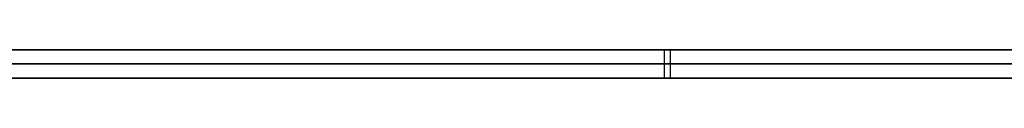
# Model space of a CAD drawing. Extents: x -3.09 to 3.09, y -0.36 to 1.94.
# Tile 73 of 168: x -1.274436 to -1.260696, y 1.8416 to 1.842. Entities that reach past the tile are written whole.
import ezdxf

# ---------------------------------------------------------------- set-up
doc = ezdxf.new("R2010")
doc.units = 0
doc.layers.get('0').update_dxf_attribs({"linetype": 'CONTINUOUS'})

# ---------------------------------------------------------------- blocks, each defined once
blk = doc.blocks.new('*U1')
at = {"extrusion": (0, 1, 0)}
for p, q in [((-3.01875, 1.842, 0.83), (3.01875, 1.842, 0.83)), ((3.01875, 1.842, -0.83), (-3.01875, 1.842, -0.83)), ((-2.92375, 1.842, -0.815), (2.92375, 1.842, -0.815)), ((2.92375, 1.842, 0.815), (-2.92375, 1.842, 0.815)), ((2.92375, 1.842, -0.7525), (-2.92375, 1.842, -0.7525)), ((-2.92375, 1.842, 0.7525), (2.92375, 1.842, 0.7525)), ((-2.45875, 1.842, -0.25), (-0.01875, 1.842, -0.25)), ((-0.01875, 1.842, 0.25), (-2.45875, 1.842, 0.25)), ((-2.45875, 1.8418, 0.25), (-0.01875, 1.8418, 0.25)), ((-0.01875, 1.8418, -0.25), (-2.45875, 1.8418, -0.25)), ((2.92375, 1.8416, -0.815), (-2.92375, 1.8416, -0.815)), ((-2.92375, 1.8416, 0.815), (2.92375, 1.8416, 0.815)), ((2.92375, 1.8416, -0.7525), (-2.92375, 1.8416, -0.7525)), ((-2.92375, 1.8416, 0.7525), (2.92375, 1.8416, 0.7525))]:
    blk.add_line(p, q, dxfattribs=at)
at = {"extrusion": (0, 0, -1)}
for p, q in [((-3.01875, 1.842, 0.83), (3.01875, 1.842, 0.83)), ((2.92375, 1.842, -0.7525), (-2.92375, 1.842, -0.7525)), ((2.92375, 1.842, 0.815), (-2.92375, 1.842, 0.815)), ((-0.01875, 1.842, 0.25), (-2.45875, 1.842, 0.25)), ((-2.45875, 1.8418, 0.25), (-0.01875, 1.8418, 0.25)), ((2.92375, 1.8416, -0.7525), (-2.92375, 1.8416, -0.7525)), ((-2.92375, 1.8416, 0.815), (2.92375, 1.8416, 0.815))]:
    blk.add_line(p, q, dxfattribs=at)
for p, q in [((3.01875, 1.842, -0.83), (-3.01875, 1.842, -0.83)), ((-2.92375, 1.842, 0.7525), (2.92375, 1.842, 0.7525)), ((-2.92375, 1.842, -0.815), (2.92375, 1.842, -0.815)), ((-2.45875, 1.842, -0.25), (-0.01875, 1.842, -0.25)), ((-1.265441, 1.842, 0.513183), (-1.265441, 1.8416, 0.513183)), ((-1.265441, 1.842, 0.408938), (-1.265441, 1.8416, 0.408938)), ((-1.265441, 1.842, 0.408938), (-1.265441, 1.8416, 0.408938)), ((-1.265441, 1.842, 0.513183), (-1.265441, 1.8416, 0.513183)), ((-1.26536, 1.842, 0.501673), (-1.26536, 1.8416, 0.501673)), ((-1.26536, 1.842, 0.420449), (-1.26536, 1.8416, 0.420449)), ((-1.26536, 1.842, 0.420449), (-1.26536, 1.8416, 0.420449)), ((-1.26536, 1.842, 0.501673), (-1.26536, 1.8416, 0.501673)), ((-0.01875, 1.8418, -0.25), (-2.45875, 1.8418, -0.25)), ((-2.92375, 1.8416, 0.7525), (2.92375, 1.8416, 0.7525)), ((2.92375, 1.8416, -0.815), (-2.92375, 1.8416, -0.815))]:
    blk.add_line(p, q)
for points in [[(-1.26544, 1.842, 0.513183), (-1.26566, 1.842, 0.513183), (-1.26588, 1.842, 0.513182), (-1.2661, 1.842, 0.51318), (-1.26632, 1.842, 0.513177), (-1.26654, 1.842, 0.513174), (-1.26676, 1.842, 0.513169), (-1.26697, 1.842, 0.513164), (-1.26719, 1.842, 0.513159), (-1.26741, 1.842, 0.513152), (-1.26763, 1.842, 0.513145), (-1.26784, 1.842, 0.513137), (-1.26806, 1.842, 0.513128), (-1.26827, 1.842, 0.513118), (-1.26849, 1.842, 0.513108), (-1.2687, 1.842, 0.513097), (-1.26892, 1.842, 0.513085), (-1.26913, 1.842, 0.513072), (-1.26934, 1.842, 0.513059), (-1.26956, 1.842, 0.513044), (-1.26977, 1.842, 0.513029), (-1.26998, 1.842, 0.513013), (-1.27019, 1.842, 0.512997), (-1.2704, 1.842, 0.51298), (-1.27061, 1.842, 0.512962), (-1.27082, 1.842, 0.512943), (-1.27103, 1.842, 0.512923), (-1.27124, 1.842, 0.512903), (-1.27145, 1.842, 0.512881), (-1.27166, 1.842, 0.51286), (-1.27187, 1.842, 0.512837), (-1.27208, 1.842, 0.512813), (-1.27228, 1.842, 0.512789), (-1.27249, 1.842, 0.512764), (-1.2727, 1.842, 0.512738), (-1.2729, 1.842, 0.512712), (-1.27311, 1.842, 0.512684), (-1.27331, 1.842, 0.512656), (-1.27352, 1.842, 0.512627), (-1.27372, 1.842, 0.512598), (-1.27393, 1.842, 0.512567), (-1.27413, 1.842, 0.512536), (-1.27433, 1.842, 0.512504), (-1.27454, 1.842, 0.512472)], [(-1.26544, 1.842, 0.513183), (-1.26566, 1.842, 0.513183), (-1.26588, 1.842, 0.513182), (-1.2661, 1.842, 0.51318), (-1.26632, 1.842, 0.513177), (-1.26654, 1.842, 0.513174), (-1.26676, 1.842, 0.513169), (-1.26697, 1.842, 0.513164), (-1.26719, 1.842, 0.513159), (-1.26741, 1.842, 0.513152), (-1.26763, 1.842, 0.513145), (-1.26784, 1.842, 0.513137), (-1.26806, 1.842, 0.513128), (-1.26827, 1.842, 0.513118), (-1.26849, 1.842, 0.513108), (-1.2687, 1.842, 0.513097), (-1.26892, 1.842, 0.513085), (-1.26913, 1.842, 0.513072), (-1.26934, 1.842, 0.513059), (-1.26956, 1.842, 0.513044), (-1.26977, 1.842, 0.513029), (-1.26998, 1.842, 0.513013), (-1.27019, 1.842, 0.512997), (-1.2704, 1.842, 0.51298), (-1.27061, 1.842, 0.512962), (-1.27082, 1.842, 0.512943), (-1.27103, 1.842, 0.512923), (-1.27124, 1.842, 0.512903), (-1.27145, 1.842, 0.512881), (-1.27166, 1.842, 0.51286), (-1.27187, 1.842, 0.512837), (-1.27208, 1.842, 0.512813), (-1.27228, 1.842, 0.512789), (-1.27249, 1.842, 0.512764), (-1.2727, 1.842, 0.512738), (-1.2729, 1.842, 0.512712), (-1.27311, 1.842, 0.512684), (-1.27331, 1.842, 0.512656), (-1.27352, 1.842, 0.512627), (-1.27372, 1.842, 0.512598), (-1.27393, 1.842, 0.512567), (-1.27413, 1.842, 0.512536), (-1.27433, 1.842, 0.512504), (-1.27454, 1.842, 0.512472)], [(-1.27445, 1.842, 0.40965), (-1.27424, 1.842, 0.409617), (-1.27404, 1.842, 0.409585), (-1.27384, 1.842, 0.409554), (-1.27364, 1.842, 0.409524), (-1.27343, 1.842, 0.409494), (-1.27323, 1.842, 0.409465), (-1.27303, 1.842, 0.409437), (-1.27282, 1.842, 0.40941), (-1.27262, 1.842, 0.409383), (-1.27241, 1.842, 0.409357), (-1.27221, 1.842, 0.409332), (-1.272, 1.842, 0.409308), (-1.27179, 1.842, 0.409285), (-1.27159, 1.842, 0.409262), (-1.27138, 1.842, 0.40924), (-1.27117, 1.842, 0.409219), (-1.27097, 1.842, 0.409198), (-1.27076, 1.842, 0.409179), (-1.27055, 1.842, 0.40916), (-1.27034, 1.842, 0.409142), (-1.27013, 1.842, 0.409125), (-1.26992, 1.842, 0.409108), (-1.26971, 1.842, 0.409092), (-1.2695, 1.842, 0.409077), (-1.26929, 1.842, 0.409063), (-1.26908, 1.842, 0.40905), (-1.26887, 1.842, 0.409037), (-1.26866, 1.842, 0.409025), (-1.26845, 1.842, 0.409014), (-1.26823, 1.842, 0.409003), (-1.26802, 1.842, 0.408994), (-1.26781, 1.842, 0.408985), (-1.26759, 1.842, 0.408977), (-1.26738, 1.842, 0.408969), (-1.26717, 1.842, 0.408963), (-1.26695, 1.842, 0.408957), (-1.26674, 1.842, 0.408952), (-1.26652, 1.842, 0.408948), (-1.26631, 1.842, 0.408944), (-1.26609, 1.842, 0.408942), (-1.26587, 1.842, 0.40894), (-1.26566, 1.842, 0.408939), (-1.26544, 1.842, 0.408938)], [(-1.27445, 1.842, 0.40965), (-1.27424, 1.842, 0.409617), (-1.27404, 1.842, 0.409585), (-1.27384, 1.842, 0.409554), (-1.27364, 1.842, 0.409524), (-1.27343, 1.842, 0.409494), (-1.27323, 1.842, 0.409465), (-1.27303, 1.842, 0.409437), (-1.27282, 1.842, 0.40941), (-1.27262, 1.842, 0.409383), (-1.27241, 1.842, 0.409357), (-1.27221, 1.842, 0.409332), (-1.272, 1.842, 0.409308), (-1.27179, 1.842, 0.409285), (-1.27159, 1.842, 0.409262), (-1.27138, 1.842, 0.40924), (-1.27117, 1.842, 0.409219), (-1.27097, 1.842, 0.409198), (-1.27076, 1.842, 0.409179), (-1.27055, 1.842, 0.40916), (-1.27034, 1.842, 0.409142), (-1.27013, 1.842, 0.409125), (-1.26992, 1.842, 0.409108), (-1.26971, 1.842, 0.409092), (-1.2695, 1.842, 0.409077), (-1.26929, 1.842, 0.409063), (-1.26908, 1.842, 0.40905), (-1.26887, 1.842, 0.409037), (-1.26866, 1.842, 0.409025), (-1.26845, 1.842, 0.409014), (-1.26823, 1.842, 0.409003), (-1.26802, 1.842, 0.408994), (-1.26781, 1.842, 0.408985), (-1.26759, 1.842, 0.408977), (-1.26738, 1.842, 0.408969), (-1.26717, 1.842, 0.408963), (-1.26695, 1.842, 0.408957), (-1.26674, 1.842, 0.408952), (-1.26652, 1.842, 0.408948), (-1.26631, 1.842, 0.408944), (-1.26609, 1.842, 0.408942), (-1.26587, 1.842, 0.40894), (-1.26566, 1.842, 0.408939), (-1.26544, 1.842, 0.408938)], [(-1.26536, 1.842, 0.420449), (-1.26568, 1.842, 0.42045), (-1.266, 1.842, 0.420453), (-1.26631, 1.842, 0.420459), (-1.26663, 1.842, 0.420467), (-1.26694, 1.842, 0.420477), (-1.26725, 1.842, 0.42049), (-1.26756, 1.842, 0.420505), (-1.26787, 1.842, 0.420523), (-1.26818, 1.842, 0.420542), (-1.26848, 1.842, 0.420564), (-1.26879, 1.842, 0.420589), (-1.26909, 1.842, 0.420615), (-1.26939, 1.842, 0.420644), (-1.26969, 1.842, 0.420676), (-1.26999, 1.842, 0.420709), (-1.27029, 1.842, 0.420745), (-1.27059, 1.842, 0.420784), (-1.27088, 1.842, 0.420824), (-1.27117, 1.842, 0.420867), (-1.27147, 1.842, 0.420912), (-1.27176, 1.842, 0.42096), (-1.27204, 1.842, 0.42101), (-1.27233, 1.842, 0.421062), (-1.27262, 1.842, 0.421116), (-1.2729, 1.842, 0.421173), (-1.27318, 1.842, 0.421232), (-1.27347, 1.842, 0.421294), (-1.27375, 1.842, 0.421357), (-1.27402, 1.842, 0.421423), (-1.2743, 1.842, 0.421492), (-1.27458, 1.842, 0.421562)], [(-1.27469, 1.842, 0.5005), (-1.27442, 1.842, 0.500572), (-1.27415, 1.842, 0.500642), (-1.27387, 1.842, 0.500709), (-1.2736, 1.842, 0.500775), (-1.27332, 1.842, 0.500838), (-1.27304, 1.842, 0.500899), (-1.27276, 1.842, 0.500957), (-1.27248, 1.842, 0.501013), (-1.2722, 1.842, 0.501067), (-1.27192, 1.842, 0.501118), (-1.27164, 1.842, 0.501168), (-1.27135, 1.842, 0.501215), (-1.27106, 1.842, 0.501259), (-1.27078, 1.842, 0.501302), (-1.27049, 1.842, 0.501342), (-1.27019, 1.842, 0.50138), (-1.2699, 1.842, 0.501415), (-1.26961, 1.842, 0.501448), (-1.26931, 1.842, 0.501479), (-1.26902, 1.842, 0.501508), (-1.26872, 1.842, 0.501534), (-1.26842, 1.842, 0.501558), (-1.26812, 1.842, 0.50158), (-1.26782, 1.842, 0.5016), (-1.26752, 1.842, 0.501617), (-1.26721, 1.842, 0.501632), (-1.26691, 1.842, 0.501644), (-1.2666, 1.842, 0.501655), (-1.26629, 1.842, 0.501663), (-1.26598, 1.842, 0.501668), (-1.26567, 1.842, 0.501672), (-1.26536, 1.842, 0.501673)], [(-1.26536, 1.842, 0.420449), (-1.26568, 1.842, 0.42045), (-1.266, 1.842, 0.420453), (-1.26631, 1.842, 0.420459), (-1.26663, 1.842, 0.420467), (-1.26694, 1.842, 0.420477), (-1.26725, 1.842, 0.42049), (-1.26756, 1.842, 0.420505), (-1.26787, 1.842, 0.420523), (-1.26818, 1.842, 0.420542), (-1.26848, 1.842, 0.420564), (-1.26879, 1.842, 0.420589), (-1.26909, 1.842, 0.420615), (-1.26939, 1.842, 0.420644), (-1.26969, 1.842, 0.420676), (-1.26999, 1.842, 0.420709), (-1.27029, 1.842, 0.420745), (-1.27059, 1.842, 0.420784), (-1.27088, 1.842, 0.420824), (-1.27117, 1.842, 0.420867), (-1.27147, 1.842, 0.420912), (-1.27176, 1.842, 0.42096), (-1.27204, 1.842, 0.42101), (-1.27233, 1.842, 0.421062), (-1.27262, 1.842, 0.421116), (-1.2729, 1.842, 0.421173), (-1.27318, 1.842, 0.421232), (-1.27347, 1.842, 0.421294), (-1.27375, 1.842, 0.421357), (-1.27402, 1.842, 0.421423), (-1.2743, 1.842, 0.421492), (-1.27458, 1.842, 0.421562)], [(-1.27469, 1.842, 0.5005), (-1.27442, 1.842, 0.500572), (-1.27415, 1.842, 0.500642), (-1.27387, 1.842, 0.500709), (-1.2736, 1.842, 0.500775), (-1.27332, 1.842, 0.500838), (-1.27304, 1.842, 0.500899), (-1.27276, 1.842, 0.500957), (-1.27248, 1.842, 0.501013), (-1.2722, 1.842, 0.501067), (-1.27192, 1.842, 0.501118), (-1.27164, 1.842, 0.501168), (-1.27135, 1.842, 0.501215), (-1.27106, 1.842, 0.501259), (-1.27078, 1.842, 0.501302), (-1.27049, 1.842, 0.501342), (-1.27019, 1.842, 0.50138), (-1.2699, 1.842, 0.501415), (-1.26961, 1.842, 0.501448), (-1.26931, 1.842, 0.501479), (-1.26902, 1.842, 0.501508), (-1.26872, 1.842, 0.501534), (-1.26842, 1.842, 0.501558), (-1.26812, 1.842, 0.50158), (-1.26782, 1.842, 0.5016), (-1.26752, 1.842, 0.501617), (-1.26721, 1.842, 0.501632), (-1.26691, 1.842, 0.501644), (-1.2666, 1.842, 0.501655), (-1.26629, 1.842, 0.501663), (-1.26598, 1.842, 0.501668), (-1.26567, 1.842, 0.501672), (-1.26536, 1.842, 0.501673)], [(-1.26544, 1.842, 0.408938), (-1.26522, 1.842, 0.408939), (-1.26499, 1.842, 0.40894), (-1.26477, 1.842, 0.408942), (-1.26454, 1.842, 0.408944), (-1.26432, 1.842, 0.408948), (-1.2641, 1.842, 0.408952), (-1.26387, 1.842, 0.408957), (-1.26365, 1.842, 0.408963), (-1.26343, 1.842, 0.408969), (-1.26321, 1.842, 0.408977), (-1.26299, 1.842, 0.408985), (-1.26277, 1.842, 0.408994), (-1.26255, 1.842, 0.409003), (-1.26233, 1.842, 0.409014), (-1.26211, 1.842, 0.409025), (-1.26189, 1.842, 0.409037), (-1.26168, 1.842, 0.40905), (-1.26146, 1.842, 0.409063), (-1.26124, 1.842, 0.409077), (-1.26103, 1.842, 0.409092), (-1.26081, 1.842, 0.409108), (-1.2606, 1.842, 0.409125)], [(-1.2606, 1.842, 0.513001), (-1.26081, 1.842, 0.513017), (-1.26103, 1.842, 0.513033), (-1.26125, 1.842, 0.513048), (-1.26146, 1.842, 0.513061), (-1.26168, 1.842, 0.513075), (-1.2619, 1.842, 0.513087), (-1.26211, 1.842, 0.513099), (-1.26233, 1.842, 0.51311), (-1.26255, 1.842, 0.51312), (-1.26277, 1.842, 0.513129), (-1.26299, 1.842, 0.513138), (-1.26321, 1.842, 0.513146), (-1.26343, 1.842, 0.513153), (-1.26365, 1.842, 0.513159), (-1.26387, 1.842, 0.513165), (-1.2641, 1.842, 0.51317), (-1.26432, 1.842, 0.513174), (-1.26454, 1.842, 0.513177), (-1.26477, 1.842, 0.51318), (-1.26499, 1.842, 0.513182), (-1.26522, 1.842, 0.513183), (-1.26544, 1.842, 0.513183)], [(-1.26544, 1.842, 0.408938), (-1.26522, 1.842, 0.408939), (-1.26499, 1.842, 0.40894), (-1.26477, 1.842, 0.408942), (-1.26454, 1.842, 0.408944), (-1.26432, 1.842, 0.408948), (-1.2641, 1.842, 0.408952), (-1.26387, 1.842, 0.408957), (-1.26365, 1.842, 0.408963), (-1.26343, 1.842, 0.408969), (-1.26321, 1.842, 0.408977), (-1.26299, 1.842, 0.408985), (-1.26277, 1.842, 0.408994), (-1.26255, 1.842, 0.409003), (-1.26233, 1.842, 0.409014), (-1.26211, 1.842, 0.409025), (-1.26189, 1.842, 0.409037), (-1.26168, 1.842, 0.40905), (-1.26146, 1.842, 0.409063), (-1.26124, 1.842, 0.409077), (-1.26103, 1.842, 0.409092), (-1.26081, 1.842, 0.409108), (-1.2606, 1.842, 0.409125)], [(-1.2606, 1.842, 0.513001), (-1.26081, 1.842, 0.513017), (-1.26103, 1.842, 0.513033), (-1.26125, 1.842, 0.513048), (-1.26146, 1.842, 0.513061), (-1.26168, 1.842, 0.513075), (-1.2619, 1.842, 0.513087), (-1.26211, 1.842, 0.513099), (-1.26233, 1.842, 0.51311), (-1.26255, 1.842, 0.51312), (-1.26277, 1.842, 0.513129), (-1.26299, 1.842, 0.513138), (-1.26321, 1.842, 0.513146), (-1.26343, 1.842, 0.513153), (-1.26365, 1.842, 0.513159), (-1.26387, 1.842, 0.513165), (-1.2641, 1.842, 0.51317), (-1.26432, 1.842, 0.513174), (-1.26454, 1.842, 0.513177), (-1.26477, 1.842, 0.51318), (-1.26499, 1.842, 0.513182), (-1.26522, 1.842, 0.513183), (-1.26544, 1.842, 0.513183)], [(-1.26536, 1.842, 0.501673), (-1.26505, 1.842, 0.501672), (-1.26474, 1.842, 0.501668), (-1.26443, 1.842, 0.501663), (-1.26412, 1.842, 0.501655), (-1.26381, 1.842, 0.501644), (-1.26351, 1.842, 0.501632), (-1.2632, 1.842, 0.501617), (-1.2629, 1.842, 0.5016), (-1.2626, 1.842, 0.50158), (-1.2623, 1.842, 0.501558), (-1.262, 1.842, 0.501534), (-1.2617, 1.842, 0.501508), (-1.26141, 1.842, 0.501479), (-1.26111, 1.842, 0.501448), (-1.26082, 1.842, 0.501415), (-1.26053, 1.842, 0.50138)], [(-1.26048, 1.842, 0.420745), (-1.26077, 1.842, 0.420709), (-1.26107, 1.842, 0.420676), (-1.26137, 1.842, 0.420644), (-1.26166, 1.842, 0.420615), (-1.26197, 1.842, 0.420589), (-1.26227, 1.842, 0.420564), (-1.26257, 1.842, 0.420542), (-1.26287, 1.842, 0.420523), (-1.26318, 1.842, 0.420505), (-1.26349, 1.842, 0.42049), (-1.2638, 1.842, 0.420477), (-1.26411, 1.842, 0.420467), (-1.26442, 1.842, 0.420459), (-1.26473, 1.842, 0.420453), (-1.26504, 1.842, 0.42045), (-1.26536, 1.842, 0.420449)], [(-1.26048, 1.842, 0.420745), (-1.26077, 1.842, 0.420709), (-1.26107, 1.842, 0.420676), (-1.26137, 1.842, 0.420644), (-1.26166, 1.842, 0.420615), (-1.26197, 1.842, 0.420589), (-1.26227, 1.842, 0.420564), (-1.26257, 1.842, 0.420542), (-1.26287, 1.842, 0.420523), (-1.26318, 1.842, 0.420505), (-1.26349, 1.842, 0.42049), (-1.2638, 1.842, 0.420477), (-1.26411, 1.842, 0.420467), (-1.26442, 1.842, 0.420459), (-1.26473, 1.842, 0.420453), (-1.26504, 1.842, 0.42045), (-1.26536, 1.842, 0.420449)], [(-1.26536, 1.842, 0.501673), (-1.26505, 1.842, 0.501672), (-1.26474, 1.842, 0.501668), (-1.26443, 1.842, 0.501663), (-1.26412, 1.842, 0.501655), (-1.26381, 1.842, 0.501644), (-1.26351, 1.842, 0.501632), (-1.2632, 1.842, 0.501617), (-1.2629, 1.842, 0.5016), (-1.2626, 1.842, 0.50158), (-1.2623, 1.842, 0.501558), (-1.262, 1.842, 0.501534), (-1.2617, 1.842, 0.501508), (-1.26141, 1.842, 0.501479), (-1.26111, 1.842, 0.501448), (-1.26082, 1.842, 0.501415), (-1.26053, 1.842, 0.50138)], [(-1.27466, 1.8416, 0.512451), (-1.27436, 1.8416, 0.512501), (-1.27405, 1.8416, 0.512549), (-1.27374, 1.8416, 0.512595), (-1.27344, 1.8416, 0.512639), (-1.27313, 1.8416, 0.512682), (-1.27282, 1.8416, 0.512723), (-1.27251, 1.8416, 0.512762), (-1.2722, 1.8416, 0.512799), (-1.27188, 1.8416, 0.512835), (-1.27157, 1.8416, 0.512869), (-1.27126, 1.8416, 0.512901), (-1.27094, 1.8416, 0.512932), (-1.27063, 1.8416, 0.51296), (-1.27031, 1.8416, 0.512987), (-1.26999, 1.8416, 0.513013), (-1.26967, 1.8416, 0.513036), (-1.26935, 1.8416, 0.513058), (-1.26903, 1.8416, 0.513078), (-1.26871, 1.8416, 0.513096), (-1.26839, 1.8416, 0.513113), (-1.26806, 1.8416, 0.513128), (-1.26774, 1.8416, 0.513141), (-1.26741, 1.8416, 0.513152), (-1.26709, 1.8416, 0.513161), (-1.26676, 1.8416, 0.513169), (-1.26643, 1.8416, 0.513175), (-1.2661, 1.8416, 0.51318), (-1.26577, 1.8416, 0.513182), (-1.26544, 1.8416, 0.513183)], [(-1.27466, 1.8416, 0.512451), (-1.27436, 1.8416, 0.512501), (-1.27405, 1.8416, 0.512549), (-1.27374, 1.8416, 0.512595), (-1.27344, 1.8416, 0.512639), (-1.27313, 1.8416, 0.512682), (-1.27282, 1.8416, 0.512723), (-1.27251, 1.8416, 0.512762), (-1.2722, 1.8416, 0.512799), (-1.27188, 1.8416, 0.512835), (-1.27157, 1.8416, 0.512869), (-1.27126, 1.8416, 0.512901), (-1.27094, 1.8416, 0.512932), (-1.27063, 1.8416, 0.51296), (-1.27031, 1.8416, 0.512987), (-1.26999, 1.8416, 0.513013), (-1.26967, 1.8416, 0.513036), (-1.26935, 1.8416, 0.513058), (-1.26903, 1.8416, 0.513078), (-1.26871, 1.8416, 0.513096), (-1.26839, 1.8416, 0.513113), (-1.26806, 1.8416, 0.513128), (-1.26774, 1.8416, 0.513141), (-1.26741, 1.8416, 0.513152), (-1.26709, 1.8416, 0.513161), (-1.26676, 1.8416, 0.513169), (-1.26643, 1.8416, 0.513175), (-1.2661, 1.8416, 0.51318), (-1.26577, 1.8416, 0.513182), (-1.26544, 1.8416, 0.513183)], [(-1.26544, 1.8416, 0.408938), (-1.26577, 1.8416, 0.408939), (-1.26609, 1.8416, 0.408942), (-1.26642, 1.8416, 0.408946), (-1.26674, 1.8416, 0.408952), (-1.26706, 1.8416, 0.40896), (-1.26739, 1.8416, 0.40897), (-1.26771, 1.8416, 0.408981), (-1.26803, 1.8416, 0.408994), (-1.26835, 1.8416, 0.409009), (-1.26867, 1.8416, 0.409025), (-1.26898, 1.8416, 0.409044), (-1.2693, 1.8416, 0.409064), (-1.26962, 1.8416, 0.409085), (-1.26993, 1.8416, 0.409109), (-1.27025, 1.8416, 0.409134), (-1.27056, 1.8416, 0.409161), (-1.27088, 1.8416, 0.40919), (-1.27119, 1.8416, 0.40922), (-1.2715, 1.8416, 0.409253), (-1.27181, 1.8416, 0.409287), (-1.27212, 1.8416, 0.409322), (-1.27243, 1.8416, 0.40936), (-1.27274, 1.8416, 0.409399), (-1.27304, 1.8416, 0.40944), (-1.27335, 1.8416, 0.409482), (-1.27366, 1.8416, 0.409527), (-1.27396, 1.8416, 0.409573), (-1.27427, 1.8416, 0.409621), (-1.27457, 1.8416, 0.40967)], [(-1.26544, 1.8416, 0.408938), (-1.26577, 1.8416, 0.408939), (-1.26609, 1.8416, 0.408942), (-1.26642, 1.8416, 0.408946), (-1.26674, 1.8416, 0.408952), (-1.26706, 1.8416, 0.40896), (-1.26739, 1.8416, 0.40897), (-1.26771, 1.8416, 0.408981), (-1.26803, 1.8416, 0.408994), (-1.26835, 1.8416, 0.409009), (-1.26867, 1.8416, 0.409025), (-1.26898, 1.8416, 0.409044), (-1.2693, 1.8416, 0.409064), (-1.26962, 1.8416, 0.409085), (-1.26993, 1.8416, 0.409109), (-1.27025, 1.8416, 0.409134), (-1.27056, 1.8416, 0.409161), (-1.27088, 1.8416, 0.40919), (-1.27119, 1.8416, 0.40922), (-1.2715, 1.8416, 0.409253), (-1.27181, 1.8416, 0.409287), (-1.27212, 1.8416, 0.409322), (-1.27243, 1.8416, 0.40936), (-1.27274, 1.8416, 0.409399), (-1.27304, 1.8416, 0.40944), (-1.27335, 1.8416, 0.409482), (-1.27366, 1.8416, 0.409527), (-1.27396, 1.8416, 0.409573), (-1.27427, 1.8416, 0.409621), (-1.27457, 1.8416, 0.40967)], [(-1.26536, 1.8416, 0.420449), (-1.26584, 1.8416, 0.420451), (-1.26631, 1.8416, 0.420459), (-1.26679, 1.8416, 0.420472), (-1.26726, 1.8416, 0.42049), (-1.26772, 1.8416, 0.420514), (-1.26819, 1.8416, 0.420543), (-1.26865, 1.8416, 0.420577), (-1.2691, 1.8416, 0.420616), (-1.26955, 1.8416, 0.420661), (-1.27, 1.8416, 0.420711), (-1.27045, 1.8416, 0.420766), (-1.27089, 1.8416, 0.420826), (-1.27133, 1.8416, 0.420892), (-1.27177, 1.8416, 0.420962), (-1.2722, 1.8416, 0.421038), (-1.27264, 1.8416, 0.42112), (-1.27306, 1.8416, 0.421206), (-1.27349, 1.8416, 0.421298), (-1.27391, 1.8416, 0.421395), (-1.27432, 1.8416, 0.421497), (-1.27474, 1.8416, 0.421605)], [(-1.27458, 1.8416, 0.50053), (-1.27417, 1.8416, 0.500636), (-1.27375, 1.8416, 0.500738), (-1.27334, 1.8416, 0.500833), (-1.27292, 1.8416, 0.500924), (-1.2725, 1.8416, 0.50101), (-1.27208, 1.8416, 0.50109), (-1.27165, 1.8416, 0.501165), (-1.27122, 1.8416, 0.501235), (-1.27079, 1.8416, 0.5013), (-1.27035, 1.8416, 0.501359), (-1.26991, 1.8416, 0.501414), (-1.26947, 1.8416, 0.501463), (-1.26903, 1.8416, 0.501507), (-1.26858, 1.8416, 0.501546), (-1.26813, 1.8416, 0.50158), (-1.26767, 1.8416, 0.501608), (-1.26722, 1.8416, 0.501632), (-1.26676, 1.8416, 0.50165), (-1.26629, 1.8416, 0.501663), (-1.26583, 1.8416, 0.50167), (-1.26536, 1.8416, 0.501673)], [(-1.26536, 1.8416, 0.420449), (-1.26584, 1.8416, 0.420451), (-1.26631, 1.8416, 0.420459), (-1.26679, 1.8416, 0.420472), (-1.26726, 1.8416, 0.42049), (-1.26772, 1.8416, 0.420514), (-1.26819, 1.8416, 0.420543), (-1.26865, 1.8416, 0.420577), (-1.2691, 1.8416, 0.420616), (-1.26955, 1.8416, 0.420661), (-1.27, 1.8416, 0.420711), (-1.27045, 1.8416, 0.420766), (-1.27089, 1.8416, 0.420826), (-1.27133, 1.8416, 0.420892), (-1.27177, 1.8416, 0.420962), (-1.2722, 1.8416, 0.421038), (-1.27264, 1.8416, 0.42112), (-1.27306, 1.8416, 0.421206), (-1.27349, 1.8416, 0.421298), (-1.27391, 1.8416, 0.421395), (-1.27432, 1.8416, 0.421497), (-1.27474, 1.8416, 0.421605)], [(-1.27458, 1.8416, 0.50053), (-1.27417, 1.8416, 0.500636), (-1.27375, 1.8416, 0.500738), (-1.27334, 1.8416, 0.500833), (-1.27292, 1.8416, 0.500924), (-1.2725, 1.8416, 0.50101), (-1.27208, 1.8416, 0.50109), (-1.27165, 1.8416, 0.501165), (-1.27122, 1.8416, 0.501235), (-1.27079, 1.8416, 0.5013), (-1.27035, 1.8416, 0.501359), (-1.26991, 1.8416, 0.501414), (-1.26947, 1.8416, 0.501463), (-1.26903, 1.8416, 0.501507), (-1.26858, 1.8416, 0.501546), (-1.26813, 1.8416, 0.50158), (-1.26767, 1.8416, 0.501608), (-1.26722, 1.8416, 0.501632), (-1.26676, 1.8416, 0.50165), (-1.26629, 1.8416, 0.501663), (-1.26583, 1.8416, 0.50167), (-1.26536, 1.8416, 0.501673)], [(-1.26048, 1.8416, 0.409134), (-1.2608, 1.8416, 0.409109), (-1.26112, 1.8416, 0.409085), (-1.26145, 1.8416, 0.409064), (-1.26178, 1.8416, 0.409044), (-1.2621, 1.8416, 0.409025), (-1.26243, 1.8416, 0.409009), (-1.26276, 1.8416, 0.408994), (-1.26309, 1.8416, 0.408981), (-1.26343, 1.8416, 0.40897), (-1.26376, 1.8416, 0.40896), (-1.26409, 1.8416, 0.408952), (-1.26443, 1.8416, 0.408946), (-1.26476, 1.8416, 0.408942), (-1.2651, 1.8416, 0.408939), (-1.26544, 1.8416, 0.408938)], [(-1.26544, 1.8416, 0.513183), (-1.2651, 1.8416, 0.513182), (-1.26476, 1.8416, 0.51318), (-1.26443, 1.8416, 0.513176), (-1.26409, 1.8416, 0.51317), (-1.26376, 1.8416, 0.513162), (-1.26343, 1.8416, 0.513153), (-1.26309, 1.8416, 0.513142), (-1.26276, 1.8416, 0.513129), (-1.26243, 1.8416, 0.513114), (-1.26211, 1.8416, 0.513098), (-1.26178, 1.8416, 0.51308), (-1.26145, 1.8416, 0.513061), (-1.26113, 1.8416, 0.51304), (-1.2608, 1.8416, 0.513017), (-1.26048, 1.8416, 0.512992)], [(-1.26048, 1.8416, 0.409134), (-1.2608, 1.8416, 0.409109), (-1.26112, 1.8416, 0.409085), (-1.26145, 1.8416, 0.409064), (-1.26178, 1.8416, 0.409044), (-1.2621, 1.8416, 0.409025), (-1.26243, 1.8416, 0.409009), (-1.26276, 1.8416, 0.408994), (-1.26309, 1.8416, 0.408981), (-1.26343, 1.8416, 0.40897), (-1.26376, 1.8416, 0.40896), (-1.26409, 1.8416, 0.408952), (-1.26443, 1.8416, 0.408946), (-1.26476, 1.8416, 0.408942), (-1.2651, 1.8416, 0.408939), (-1.26544, 1.8416, 0.408938)], [(-1.26544, 1.8416, 0.513183), (-1.2651, 1.8416, 0.513182), (-1.26476, 1.8416, 0.51318), (-1.26443, 1.8416, 0.513176), (-1.26409, 1.8416, 0.51317), (-1.26376, 1.8416, 0.513162), (-1.26343, 1.8416, 0.513153), (-1.26309, 1.8416, 0.513142), (-1.26276, 1.8416, 0.513129), (-1.26243, 1.8416, 0.513114), (-1.26211, 1.8416, 0.513098), (-1.26178, 1.8416, 0.51308), (-1.26145, 1.8416, 0.513061), (-1.26113, 1.8416, 0.51304), (-1.2608, 1.8416, 0.513017), (-1.26048, 1.8416, 0.512992)], [(-1.26536, 1.8416, 0.501673), (-1.26489, 1.8416, 0.50167), (-1.26442, 1.8416, 0.501663), (-1.26396, 1.8416, 0.50165), (-1.2635, 1.8416, 0.501632), (-1.26305, 1.8416, 0.501608), (-1.26259, 1.8416, 0.50158), (-1.26214, 1.8416, 0.501546), (-1.26169, 1.8416, 0.501507), (-1.26125, 1.8416, 0.501463), (-1.26081, 1.8416, 0.501414), (-1.26037, 1.8416, 0.501359)], [(-1.26032, 1.8416, 0.420766), (-1.26076, 1.8416, 0.420711), (-1.26121, 1.8416, 0.420661), (-1.26166, 1.8416, 0.420616), (-1.26211, 1.8416, 0.420577), (-1.26256, 1.8416, 0.420543), (-1.26302, 1.8416, 0.420514), (-1.26348, 1.8416, 0.42049), (-1.26395, 1.8416, 0.420472), (-1.26441, 1.8416, 0.420459), (-1.26489, 1.8416, 0.420451), (-1.26536, 1.8416, 0.420449)], [(-1.26032, 1.8416, 0.420766), (-1.26076, 1.8416, 0.420711), (-1.26121, 1.8416, 0.420661), (-1.26166, 1.8416, 0.420616), (-1.26211, 1.8416, 0.420577), (-1.26256, 1.8416, 0.420543), (-1.26302, 1.8416, 0.420514), (-1.26348, 1.8416, 0.42049), (-1.26395, 1.8416, 0.420472), (-1.26441, 1.8416, 0.420459), (-1.26489, 1.8416, 0.420451), (-1.26536, 1.8416, 0.420449)], [(-1.26536, 1.8416, 0.501673), (-1.26489, 1.8416, 0.50167), (-1.26442, 1.8416, 0.501663), (-1.26396, 1.8416, 0.50165), (-1.2635, 1.8416, 0.501632), (-1.26305, 1.8416, 0.501608), (-1.26259, 1.8416, 0.50158), (-1.26214, 1.8416, 0.501546), (-1.26169, 1.8416, 0.501507), (-1.26125, 1.8416, 0.501463), (-1.26081, 1.8416, 0.501414), (-1.26037, 1.8416, 0.501359)]]:
    blk.add_polyline3d(points)

msp = doc.modelspace()

# ---------------------------------------------------------------- block references
msp.add_blockref('*U1', (0, 0))

doc.saveas('drawing.dxf')
